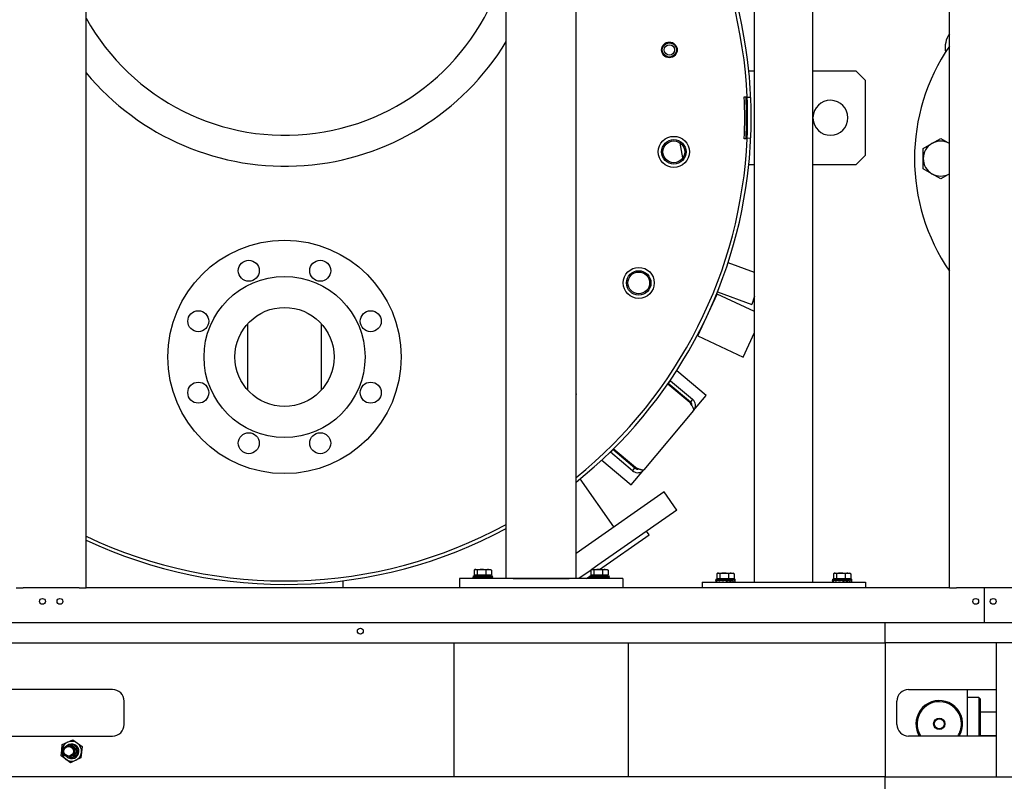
# Model space of a CAD drawing. Extents: x -72 to 51457, y 0 to 26838.
# Tile 26 of 203: x 6808 to 7652, y 7634 to 8287. Entities that reach past the tile are written whole.
import ezdxf

# ---------------------------------------------------------------- set-up
doc = ezdxf.new("R2010")
doc.units = 0
doc.header["$LTSCALE"] = 12
doc.linetypes.add('SOLID_THIN', pattern=[0])
doc.layers.get('0').update_dxf_attribs({"linetype": 'CONTINUOUS'})

# ---------------------------------------------------------------- blocks, each defined once
blk = doc.blocks.new('Vela_Drauf')
at = {"color": 7, "linetype": 'SOLID_THIN', "lineweight": 25}
for p, q in [((6864.76, 7799.68), (6864.76, 9327.68)), ((7604.76, 7799.68), (7604.76, 9327.68)), ((7224.76, 7807.68), (7224.76, 9318.68)), ((7284.76, 7807.68), (7284.76, 9318.68)), ((7437.76, 7804.68), (7437.76, 9322.68)), ((7487.76, 7804.68), (7487.76, 9322.68)), ((7437.76, 8242.68), (7432.75, 8242.68)), ((7524.75, 8242.68), (7487.76, 8242.68)), ((7532.75, 8234.68), (7524.75, 8242.68)), ((7532.75, 8170.68), (7532.75, 8234.68)), ((7428.85, 8220.58), (7431.35, 8220.69)), ((7431.38, 8220), (7431.35, 8220.69)), ((7434.38, 8220.13), (7431.38, 8220)), ((7376.18, 8168.34), (7373.91, 8181.06)), ((7431.35, 8184.67), (7428.85, 8184.79)), ((7431.35, 8184.67), (7431.38, 8185.37)), ((7431.38, 8185.37), (7434.38, 8185.24)), ((7582.26, 8176.34), (7589.76, 8180.67)), ((7589.76, 8180.67), (7597.26, 8185)), ((7597.26, 8185), (7604.76, 8180.67)), ((7524.75, 8162.68), (7532.75, 8170.68)), ((7582.26, 8167.68), (7582.26, 8176.34)), ((7432.75, 8162.68), (7437.76, 8162.68)), ((7487.76, 8162.68), (7524.75, 8162.68)), ((7582.26, 8159.02), (7582.26, 8167.68)), ((7589.76, 8154.69), (7582.26, 8159.02)), ((7597.26, 8150.36), (7589.76, 8154.69)), ((7604.76, 8154.69), (7597.26, 8150.36)), ((7437.76, 8070.16), (7414.98, 8078.45)), ((7405.88, 8053.45), (7435.22, 8042.77)), ((7388.93, 8015.74), (7405.63, 8051.54)), ((7437.76, 8036.55), (7405.63, 8051.54)), ((7437.76, 8049.76), (7435.22, 8042.77)), ((7003.01, 8025.86), (7003.01, 7969.51)), ((7066.51, 7969.51), (7066.51, 8025.86)), ((7427.91, 7997.56), (7437.76, 8018.69)), ((7388.93, 8015.74), (7427.91, 7997.56)), ((7396.3, 7964.59), (7370.91, 7985.89)), ((7363.64, 7975.01), (7365.57, 7977.31)), ((7365.35, 7977.5), (7365.57, 7977.31)), ((7365.57, 7977.31), (7384.58, 7961.36)), ((7382.2, 7958.52), (7363.24, 7974.43)), ((7382.65, 7959.06), (7363.64, 7975.01)), ((7384.58, 7961.36), (7382.65, 7959.06)), ((7385.43, 7951.64), (7396.3, 7964.59)), ((7385.43, 7951.64), (7342.88, 7900.93)), ((7316.08, 7918.33), (7314.15, 7916.03)), ((7335.09, 7902.38), (7316.08, 7918.33)), ((7335.54, 7902.92), (7316.58, 7918.83)), ((7306.63, 7909.28), (7332.02, 7887.98)), ((7313.93, 7916.22), (7314.15, 7916.03)), ((7333.16, 7900.08), (7314.15, 7916.03)), ((7332.02, 7887.98), (7342.88, 7900.93)), ((7333.16, 7900.08), (7335.09, 7902.38)), ((7317.16, 7851.93), (7288.23, 7893.25)), ((7360.05, 7881.96), (7292.47, 7834.64)), ((7370.94, 7866.39), (7360.05, 7881.96)), ((7370.94, 7866.39), (7303.36, 7819.07)), ((7304.69, 7815.48), (7347.26, 7845.3)), ((7347.26, 7845.3), (7345.14, 7848.33)), ((7292.47, 7834.64), (7284.76, 7829.24)), ((7198.26, 7815.48), (7197.79, 7815.21)), ((7198.26, 7815.48), (7198.65, 7815.48)), ((7199.93, 7814.9), (7198.65, 7815.48)), ((7198.65, 7815.48), (7203.63, 7815.48)), ((7203.63, 7815.48), (7209.74, 7815.48)), ((7212.15, 7814.9), (7209.74, 7815.48)), ((7209.74, 7815.48), (7211.26, 7815.48)), ((7211.72, 7815.21), (7211.26, 7815.48)), ((7298.26, 7815.48), (7297.79, 7815.21)), ((7303.36, 7819.07), (7298.13, 7815.41)), ((7298.26, 7815.48), (7298.65, 7815.48)), ((7299.93, 7814.9), (7298.65, 7815.48)), ((7298.65, 7815.48), (7303.63, 7815.48)), ((7303.63, 7815.48), (7309.74, 7815.48)), ((7312.15, 7814.9), (7309.74, 7815.48)), ((7309.74, 7815.48), (7311.26, 7815.48)), ((7311.72, 7815.21), (7311.26, 7815.48)), ((7184.76, 7807.68), (7184.76, 7799.68)), ((7324.76, 7807.68), (7184.76, 7807.68)), ((7196.46, 7810.18), (7196.46, 7809.1)), ((7196.46, 7810.18), (7196.65, 7810.18)), ((7196.46, 7809.12), (7196.46, 7808.93)), ((7196.46, 7808.75), (7196.46, 7809.03)), ((7196.46, 7809.03), (7196.46, 7809.03)), ((7196.46, 7809.02), (7196.46, 7807.68)), ((7196.46, 7808.93), (7196.46, 7808.84)), ((7196.55, 7808.84), (7196.46, 7808.84)), ((7196.65, 7810.18), (7213.06, 7810.18)), ((7197.16, 7808.75), (7197.16, 7809.03)), ((7197.16, 7809.03), (7197.2, 7809.03)), ((7197.2, 7809.12), (7197.2, 7808.93)), ((7197.2, 7808.93), (7197.2, 7808.84)), ((7197.2, 7808.84), (7197.68, 7808.85)), ((7197.37, 7814.9), (7197.37, 7810.78)), ((7197.37, 7810.78), (7199.93, 7810.78)), ((7197.64, 7808.85), (7197.64, 7808.84)), ((7199.09, 7809.06), (7197.68, 7808.85)), ((7198.94, 7810.78), (7198.94, 7810.18)), ((7199.02, 7808.75), (7199.02, 7809.03)), ((7199.02, 7809.03), (7199.09, 7809.03)), ((7199.09, 7809.12), (7199.09, 7808.93)), ((7199.09, 7808.93), (7199.09, 7808.84)), ((7199.09, 7808.84), (7199.45, 7808.85)), ((7199.38, 7808.85), (7199.38, 7808.79)), ((7201.84, 7809.1), (7199.45, 7808.85)), ((7199.93, 7814.9), (7199.93, 7810.78)), ((7199.93, 7810.78), (7207.32, 7810.78)), ((7201.75, 7808.75), (7201.75, 7809.03)), ((7201.75, 7809.03), (7201.84, 7809.03)), ((7201.84, 7809.12), (7201.84, 7808.93)), ((7201.84, 7808.93), (7201.84, 7808.84)), ((7201.84, 7808.84), (7202.02, 7808.85)), ((7201.94, 7808.85), (7201.94, 7808.77)), ((7205.01, 7809.12), (7202.02, 7808.85)), ((7204.94, 7808.75), (7204.94, 7809.03)), ((7207.89, 7809.02), (7204.94, 7808.76)), ((7204.94, 7808.93), (7205.01, 7808.93)), ((7205.01, 7809.12), (7205.03, 7809.12)), ((7205.01, 7808.93), (7205.01, 7809.12)), ((7205.01, 7808.93), (7205.03, 7808.93)), ((7205.01, 7808.85), (7205.01, 7808.93)), ((7205.03, 7808.84), (7205.01, 7808.85)), ((7205.03, 7809.12), (7205.03, 7808.93)), ((7205.03, 7808.93), (7205.03, 7808.84)), ((7207.32, 7814.9), (7207.32, 7810.78)), ((7207.32, 7810.78), (7212.15, 7810.78)), ((7208.1, 7809.03), (7207.89, 7809.02)), ((7207.98, 7809.03), (7207.98, 7809.11)), ((7208.1, 7808.75), (7208.1, 7809.03)), ((7210.38, 7809.02), (7208.1, 7808.78)), ((7208.1, 7808.93), (7208.19, 7808.93)), ((7208.19, 7808.84), (7208.1, 7808.84)), ((7208.19, 7809.12), (7208.19, 7808.93)), ((7208.19, 7808.93), (7208.19, 7808.84)), ((7210.76, 7809.03), (7210.38, 7809.02)), ((7210.45, 7809.03), (7210.45, 7809.08)), ((7210.57, 7810.18), (7210.57, 7810.78)), ((7210.76, 7808.75), (7210.76, 7809.03)), ((7210.76, 7808.93), (7210.82, 7808.93)), ((7211.19, 7808.89), (7210.76, 7808.82)), ((7210.82, 7808.84), (7210.76, 7808.84)), ((7210.82, 7809.12), (7210.82, 7808.93)), ((7210.82, 7808.93), (7210.82, 7808.84)), ((7211.68, 7815.13), (7212.15, 7814.9)), ((7212.49, 7809.03), (7212.05, 7809.02)), ((7212.06, 7809.03), (7212.06, 7809.03)), ((7212.15, 7814.9), (7212.15, 7810.78)), ((7212.49, 7808.75), (7212.49, 7809.03)), ((7212.49, 7808.93), (7212.53, 7808.93)), ((7212.53, 7808.84), (7212.49, 7808.84)), ((7212.53, 7809.12), (7212.53, 7808.93)), ((7212.53, 7808.93), (7212.53, 7808.84)), ((7213.06, 7809.03), (7213.02, 7809.03)), ((7213.05, 7809.08), (7213.05, 7809.03)), ((7213.06, 7809.1), (7213.06, 7810.18)), ((7213.06, 7807.68), (7213.06, 7809.02)), ((7230.76, 7807.68), (7278.76, 7807.68)), ((7297.49, 7814.96), (7287.1, 7807.68)), ((7293.55, 7807.68), (7296.46, 7809.72)), ((7296.46, 7810.18), (7296.46, 7809.1)), ((7296.46, 7810.18), (7296.65, 7810.18)), ((7296.46, 7809.12), (7296.46, 7808.93)), ((7296.46, 7808.75), (7296.46, 7809.03)), ((7296.46, 7809.03), (7296.46, 7809.03)), ((7296.46, 7809.02), (7296.46, 7807.68)), ((7296.46, 7808.93), (7296.46, 7808.84)), ((7296.55, 7808.84), (7296.46, 7808.84)), ((7296.65, 7810.18), (7313.06, 7810.18)), ((7297.12, 7810.18), (7297.97, 7810.78)), ((7297.16, 7808.75), (7297.16, 7809.03)), ((7297.16, 7809.03), (7297.2, 7809.03)), ((7297.2, 7809.12), (7297.2, 7808.93)), ((7297.2, 7808.93), (7297.2, 7808.84)), ((7297.2, 7808.84), (7297.68, 7808.85)), ((7297.37, 7814.9), (7297.37, 7810.78)), ((7297.37, 7810.78), (7299.93, 7810.78)), ((7297.64, 7808.85), (7297.64, 7808.84)), ((7299.09, 7809.06), (7297.68, 7808.85)), ((7298.94, 7810.78), (7298.94, 7810.18)), ((7299.02, 7808.75), (7299.02, 7809.03)), ((7299.02, 7809.03), (7299.09, 7809.03)), ((7299.09, 7809.12), (7299.09, 7808.93)), ((7299.09, 7808.93), (7299.09, 7808.84)), ((7299.09, 7808.84), (7299.45, 7808.85)), ((7299.38, 7808.85), (7299.38, 7808.79)), ((7301.84, 7809.1), (7299.45, 7808.85)), ((7299.93, 7814.9), (7299.93, 7810.78)), ((7299.93, 7810.78), (7307.32, 7810.78)), ((7301.75, 7808.75), (7301.75, 7809.03)), ((7301.75, 7809.03), (7301.84, 7809.03)), ((7301.84, 7809.12), (7301.84, 7808.93)), ((7301.84, 7808.93), (7301.84, 7808.84)), ((7301.84, 7808.84), (7302.02, 7808.85)), ((7301.94, 7808.85), (7301.94, 7808.77)), ((7305.01, 7809.12), (7302.02, 7808.85)), ((7304.94, 7808.75), (7304.94, 7809.03)), ((7307.89, 7809.02), (7304.94, 7808.76)), ((7304.94, 7808.93), (7305.01, 7808.93)), ((7305.01, 7809.12), (7305.03, 7809.12)), ((7305.01, 7808.93), (7305.01, 7809.12)), ((7305.01, 7808.85), (7305.01, 7808.93)), ((7305.01, 7808.93), (7305.03, 7808.93)), ((7305.03, 7808.84), (7305.01, 7808.85)), ((7305.03, 7809.12), (7305.03, 7808.93)), ((7305.03, 7808.93), (7305.03, 7808.84)), ((7307.32, 7814.9), (7307.32, 7810.78)), ((7307.32, 7810.78), (7312.15, 7810.78)), ((7308.1, 7809.03), (7307.89, 7809.02)), ((7307.98, 7809.03), (7307.98, 7809.11)), ((7308.1, 7808.75), (7308.1, 7809.03)), ((7310.38, 7809.02), (7308.1, 7808.78)), ((7308.1, 7808.93), (7308.19, 7808.93)), ((7308.19, 7808.84), (7308.1, 7808.84)), ((7308.19, 7809.12), (7308.19, 7808.93)), ((7308.19, 7808.93), (7308.19, 7808.84)), ((7310.76, 7809.03), (7310.38, 7809.02)), ((7310.45, 7809.03), (7310.45, 7809.08)), ((7310.57, 7810.18), (7310.57, 7810.78)), ((7310.76, 7808.75), (7310.76, 7809.03)), ((7310.76, 7808.93), (7310.82, 7808.93)), ((7311.19, 7808.89), (7310.76, 7808.82)), ((7310.82, 7808.84), (7310.76, 7808.84)), ((7310.82, 7809.12), (7310.82, 7808.93)), ((7310.82, 7808.93), (7310.82, 7808.84)), ((7311.68, 7815.13), (7312.15, 7814.9)), ((7312.49, 7809.03), (7312.05, 7809.02)), ((7312.06, 7809.03), (7312.06, 7809.03)), ((7312.15, 7814.9), (7312.15, 7810.78)), ((7312.49, 7808.75), (7312.49, 7809.03)), ((7312.49, 7808.93), (7312.53, 7808.93)), ((7312.53, 7808.84), (7312.49, 7808.84)), ((7312.53, 7809.12), (7312.53, 7808.93)), ((7312.53, 7808.93), (7312.53, 7808.84)), ((7313.06, 7809.03), (7313.02, 7809.03)), ((7313.05, 7809.08), (7313.05, 7809.03)), ((7313.06, 7809.1), (7313.06, 7810.18)), ((7313.06, 7807.68), (7313.06, 7809.02)), ((7324.76, 7807.68), (7324.76, 7799.68)), ((7404.46, 7807.18), (7404.46, 7806.1)), ((7404.46, 7807.18), (7404.65, 7807.18)), ((7404.65, 7807.18), (7421.06, 7807.18)), ((7405.37, 7811.9), (7405.37, 7807.78)), ((7405.37, 7807.78), (7407.93, 7807.78)), ((7406.26, 7812.48), (7405.79, 7812.21)), ((7406.26, 7812.48), (7406.65, 7812.48)), ((7407.93, 7811.9), (7406.65, 7812.48)), ((7406.65, 7812.48), (7411.63, 7812.48)), ((7406.94, 7807.78), (7406.94, 7807.18)), ((7407.93, 7811.9), (7407.93, 7807.78)), ((7407.93, 7807.78), (7415.32, 7807.78)), ((7411.63, 7812.48), (7417.74, 7812.48)), ((7415.32, 7811.9), (7415.32, 7807.78)), ((7415.32, 7807.78), (7420.15, 7807.78)), ((7420.15, 7811.9), (7417.74, 7812.48)), ((7417.74, 7812.48), (7419.26, 7812.48)), ((7418.57, 7807.18), (7418.57, 7807.78)), ((7419.72, 7812.21), (7419.26, 7812.48)), ((7419.68, 7812.13), (7420.15, 7811.9)), ((7420.15, 7811.9), (7420.15, 7807.78)), ((7421.06, 7806.1), (7421.06, 7807.18)), ((7504.46, 7807.18), (7504.46, 7806.1)), ((7504.46, 7807.18), (7504.65, 7807.18)), ((7504.65, 7807.18), (7521.06, 7807.18)), ((7505.37, 7811.9), (7505.37, 7807.78)), ((7505.37, 7807.78), (7507.93, 7807.78)), ((7506.26, 7812.48), (7505.79, 7812.21)), ((7506.26, 7812.48), (7506.65, 7812.48)), ((7507.93, 7811.9), (7506.65, 7812.48)), ((7506.65, 7812.48), (7511.63, 7812.48)), ((7506.94, 7807.78), (7506.94, 7807.18)), ((7507.93, 7811.9), (7507.93, 7807.78)), ((7507.93, 7807.78), (7515.32, 7807.78)), ((7511.63, 7812.48), (7517.74, 7812.48)), ((7515.32, 7811.9), (7515.32, 7807.78)), ((7515.32, 7807.78), (7520.15, 7807.78)), ((7520.15, 7811.9), (7517.74, 7812.48)), ((7517.74, 7812.48), (7519.26, 7812.48)), ((7518.57, 7807.18), (7518.57, 7807.78)), ((7519.72, 7812.21), (7519.26, 7812.48)), ((7519.68, 7812.13), (7520.15, 7811.9)), ((7520.15, 7811.9), (7520.15, 7807.78)), ((7521.06, 7806.1), (7521.06, 7807.18)), ((6804.76, 7799.68), (6810.76, 7799.68)), ((6858.76, 7799.68), (6810.76, 7799.68)), ((6858.76, 7799.68), (6864.76, 7799.68)), ((7604.76, 7799.68), (6864.76, 7799.68)), ((7084.76, 7805.82), (7084.76, 7799.68)), ((7392.76, 7804.68), (7392.76, 7799.68)), ((7392.76, 7804.68), (7532.76, 7804.68)), ((7404.46, 7806.12), (7404.46, 7805.93)), ((7404.46, 7805.75), (7404.46, 7806.03)), ((7404.46, 7806.03), (7404.46, 7806.03)), ((7404.46, 7806.02), (7404.46, 7804.68)), ((7404.46, 7805.93), (7404.46, 7805.84)), ((7404.55, 7805.84), (7404.46, 7805.84)), ((7405.16, 7805.75), (7405.16, 7806.03)), ((7405.16, 7806.03), (7405.2, 7806.03)), ((7405.2, 7806.12), (7405.2, 7805.93)), ((7405.2, 7805.93), (7405.2, 7805.84)), ((7405.2, 7805.84), (7405.68, 7805.85)), ((7405.64, 7805.85), (7405.64, 7805.84)), ((7407.09, 7806.06), (7405.68, 7805.85)), ((7407.02, 7805.75), (7407.02, 7806.03)), ((7407.02, 7806.03), (7407.09, 7806.03)), ((7407.09, 7806.12), (7407.09, 7805.93)), ((7407.09, 7805.93), (7407.09, 7805.84)), ((7407.09, 7805.84), (7407.45, 7805.85)), ((7407.38, 7805.85), (7407.38, 7805.79)), ((7409.84, 7806.1), (7407.45, 7805.85)), ((7409.75, 7805.75), (7409.75, 7806.03)), ((7409.75, 7806.03), (7409.84, 7806.03)), ((7409.84, 7806.12), (7409.84, 7805.93)), ((7409.84, 7805.93), (7409.84, 7805.84)), ((7409.84, 7805.84), (7410.02, 7805.85)), ((7409.94, 7805.85), (7409.94, 7805.77)), ((7413.01, 7806.12), (7410.02, 7805.85)), ((7412.94, 7805.75), (7412.94, 7806.03)), ((7415.89, 7806.02), (7412.94, 7805.76)), ((7412.94, 7805.93), (7413.01, 7805.93)), ((7413.01, 7806.12), (7413.03, 7806.12)), ((7413.01, 7805.93), (7413.01, 7806.12)), ((7413.01, 7805.93), (7413.03, 7805.93)), ((7413.01, 7805.85), (7413.01, 7805.93)), ((7413.03, 7805.84), (7413.01, 7805.85)), ((7413.03, 7806.12), (7413.03, 7805.93)), ((7413.03, 7805.93), (7413.03, 7805.84)), ((7416.1, 7806.03), (7415.89, 7806.02)), ((7415.98, 7806.03), (7415.98, 7806.11)), ((7416.1, 7805.75), (7416.1, 7806.03)), ((7418.38, 7806.02), (7416.1, 7805.78)), ((7416.1, 7805.93), (7416.19, 7805.93)), ((7416.19, 7805.84), (7416.1, 7805.84)), ((7416.19, 7806.12), (7416.19, 7805.93)), ((7416.19, 7805.93), (7416.19, 7805.84)), ((7418.76, 7806.03), (7418.38, 7806.02)), ((7418.45, 7806.03), (7418.45, 7806.08)), ((7418.76, 7805.75), (7418.76, 7806.03)), ((7418.76, 7805.93), (7418.82, 7805.93)), ((7419.19, 7805.89), (7418.76, 7805.82)), ((7418.82, 7805.84), (7418.76, 7805.84)), ((7418.82, 7806.12), (7418.82, 7805.93)), ((7418.82, 7805.93), (7418.82, 7805.84)), ((7420.49, 7806.03), (7420.05, 7806.02)), ((7420.06, 7806.03), (7420.06, 7806.03)), ((7420.49, 7805.75), (7420.49, 7806.03)), ((7420.49, 7805.93), (7420.53, 7805.93)), ((7420.53, 7805.84), (7420.49, 7805.84)), ((7420.53, 7806.12), (7420.53, 7805.93)), ((7420.53, 7805.93), (7420.53, 7805.84)), ((7421.06, 7806.03), (7421.02, 7806.03)), ((7421.05, 7806.08), (7421.05, 7806.03)), ((7421.06, 7804.68), (7421.06, 7806.02)), ((7504.46, 7806.12), (7504.46, 7805.93)), ((7504.46, 7805.75), (7504.46, 7806.03)), ((7504.46, 7806.03), (7504.46, 7806.03)), ((7504.46, 7806.02), (7504.46, 7804.68)), ((7504.46, 7805.93), (7504.46, 7805.84)), ((7504.55, 7805.84), (7504.46, 7805.84)), ((7505.16, 7805.75), (7505.16, 7806.03)), ((7505.16, 7806.03), (7505.2, 7806.03)), ((7505.2, 7806.12), (7505.2, 7805.93)), ((7505.2, 7805.93), (7505.2, 7805.84)), ((7505.2, 7805.84), (7505.68, 7805.85)), ((7505.64, 7805.85), (7505.64, 7805.84)), ((7507.09, 7806.06), (7505.68, 7805.85)), ((7507.02, 7805.75), (7507.02, 7806.03)), ((7507.02, 7806.03), (7507.09, 7806.03)), ((7507.09, 7806.12), (7507.09, 7805.93)), ((7507.09, 7805.93), (7507.09, 7805.84)), ((7507.09, 7805.84), (7507.45, 7805.85)), ((7507.38, 7805.85), (7507.38, 7805.79)), ((7509.84, 7806.1), (7507.45, 7805.85)), ((7509.75, 7805.75), (7509.75, 7806.03)), ((7509.75, 7806.03), (7509.84, 7806.03)), ((7509.84, 7806.12), (7509.84, 7805.93)), ((7509.84, 7805.93), (7509.84, 7805.84)), ((7509.84, 7805.84), (7510.02, 7805.85)), ((7509.94, 7805.85), (7509.94, 7805.77)), ((7513.01, 7806.12), (7510.02, 7805.85)), ((7512.94, 7805.75), (7512.94, 7806.03)), ((7515.89, 7806.02), (7512.94, 7805.76)), ((7512.94, 7805.93), (7513.01, 7805.93)), ((7513.01, 7806.12), (7513.03, 7806.12)), ((7513.01, 7805.93), (7513.01, 7806.12)), ((7513.01, 7805.85), (7513.01, 7805.93)), ((7513.01, 7805.93), (7513.03, 7805.93)), ((7513.03, 7805.84), (7513.01, 7805.85)), ((7513.03, 7806.12), (7513.03, 7805.93)), ((7513.03, 7805.93), (7513.03, 7805.84)), ((7516.1, 7806.03), (7515.89, 7806.02)), ((7515.98, 7806.03), (7515.98, 7806.11)), ((7516.1, 7805.75), (7516.1, 7806.03)), ((7518.38, 7806.02), (7516.1, 7805.78)), ((7516.1, 7805.93), (7516.19, 7805.93)), ((7516.19, 7805.84), (7516.1, 7805.84)), ((7516.19, 7806.12), (7516.19, 7805.93)), ((7516.19, 7805.93), (7516.19, 7805.84)), ((7518.76, 7806.03), (7518.38, 7806.02)), ((7518.45, 7806.03), (7518.45, 7806.08)), ((7518.76, 7805.75), (7518.76, 7806.03)), ((7518.76, 7805.93), (7518.82, 7805.93)), ((7519.19, 7805.89), (7518.76, 7805.82)), ((7518.82, 7805.84), (7518.76, 7805.84)), ((7518.82, 7806.12), (7518.82, 7805.93)), ((7518.82, 7805.93), (7518.82, 7805.84)), ((7520.49, 7806.03), (7520.05, 7806.02)), ((7520.06, 7806.03), (7520.06, 7806.03)), ((7520.49, 7805.75), (7520.49, 7806.03)), ((7520.49, 7805.93), (7520.53, 7805.93)), ((7520.53, 7805.84), (7520.49, 7805.84)), ((7520.53, 7806.12), (7520.53, 7805.93)), ((7520.53, 7805.93), (7520.53, 7805.84)), ((7521.06, 7806.03), (7521.02, 7806.03)), ((7521.05, 7806.08), (7521.05, 7806.03)), ((7521.06, 7804.68), (7521.06, 7806.02)), ((7532.76, 7804.68), (7532.76, 7799.68)), ((7604.76, 7799.68), (7610.76, 7799.68)), ((7658.76, 7799.68), (7610.76, 7799.68)), ((7634.76, 7793.68), (7634.76, 7799.68)), ((7634.76, 7775.68), (7634.76, 7793.68)), ((7634.76, 7769.68), (7634.76, 7775.68)), ((7634.76, 7769.68), (6029.76, 7769.68)), ((7549.76, 7752.68), (7549.76, 7769.68)), ((8684.76, 7769.68), (7634.76, 7769.68)), ((6012.76, 7752.68), (7549.76, 7752.68)), ((7179.76, 7752.68), (7179.76, 7637.68)), ((7329.76, 7637.68), (7329.76, 7752.68)), ((8769.76, 7752.68), (7549.76, 7752.68)), ((7549.76, 7752.68), (7549.76, 7637.68)), ((7644.76, 7752.68), (7644.76, 7637.68)), ((6887.26, 7712.68), (6757.26, 7712.68)), ((7569.76, 7712.68), (7644.76, 7712.68)), ((7620.02, 7712.68), (7620.02, 7711.43)), ((7620.02, 7711.43), (7620.02, 7672.68)), ((6897.26, 7682.68), (6897.26, 7702.68)), ((7559.76, 7682.68), (7559.76, 7702.68)), ((7630.02, 7705.68), (7620.52, 7705.68)), ((7631.02, 7704.68), (7630.02, 7705.68)), ((7630.02, 7705.68), (7630.02, 7672.68)), ((7631.02, 7704.68), (7631.02, 7672.68)), ((7644.76, 7693.18), (7631.02, 7693.18)), ((6757.26, 7672.68), (6887.26, 7672.68)), ((7644.76, 7672.68), (7569.76, 7672.68)), ((7631.02, 7673.18), (7644.76, 7673.18)), ((6843.8, 7660.51), (6844.28, 7665.39)), ((6844.28, 7665.39), (6848.74, 7667.42)), ((6848.74, 7667.42), (6853.21, 7669.45)), ((6853.21, 7669.45), (6857.2, 7666.6)), ((6857.2, 7666.6), (6861.19, 7663.74)), ((6861.19, 7663.74), (6860.72, 7658.86)), ((6843.32, 7655.63), (6843.8, 7660.51)), ((6847.31, 7652.77), (6843.32, 7655.63)), ((6860.72, 7658.86), (6860.24, 7653.97)), ((6851.3, 7649.91), (6847.31, 7652.77)), ((6855.77, 7651.94), (6851.3, 7649.91)), ((6860.24, 7653.97), (6855.77, 7651.94)), ((7549.76, 7637.68), (5897.76, 7637.68)), ((7549.76, 7608.68), (7549.76, 7637.68)), ((7549.76, 7637.68), (8769.76, 7637.68))]:
    blk.add_line(p, q, dxfattribs=at)
for points in [[(7196.46, 7809.12), (7196.46, 7809.1), (7196.46, 7809.08)], [(7196.46, 7809.03), (7196.46, 7809.03), (7196.46, 7809.02)], [(7204.94, 7809.03), (7203.32, 7808.89), (7201.75, 7808.75)], [(7205.03, 7809.12), (7203.41, 7808.98), (7201.84, 7808.84)], [(7204.94, 7808.75), (7206.56, 7808.89), (7208.1, 7809.03)], [(7205.03, 7808.84), (7206.64, 7808.98), (7208.19, 7809.12)], [(7296.46, 7809.12), (7296.46, 7809.1), (7296.46, 7809.08)], [(7296.46, 7809.03), (7296.46, 7809.03), (7296.46, 7809.02)], [(7304.94, 7809.03), (7303.32, 7808.89), (7301.75, 7808.75)], [(7305.03, 7809.12), (7303.41, 7808.98), (7301.84, 7808.84)], [(7304.94, 7808.75), (7306.56, 7808.89), (7308.1, 7809.03)], [(7305.03, 7808.84), (7306.64, 7808.98), (7308.19, 7809.12)], [(7404.46, 7806.12), (7404.46, 7806.1), (7404.46, 7806.08)], [(7404.46, 7806.03), (7404.46, 7806.03), (7404.46, 7806.02)], [(7412.94, 7806.03), (7411.32, 7805.89), (7409.75, 7805.75)], [(7413.03, 7806.12), (7411.41, 7805.98), (7409.84, 7805.84)], [(7412.94, 7805.75), (7414.56, 7805.89), (7416.1, 7806.03)], [(7413.03, 7805.84), (7414.64, 7805.98), (7416.19, 7806.12)], [(7504.46, 7806.12), (7504.46, 7806.1), (7504.46, 7806.08)], [(7504.46, 7806.03), (7504.46, 7806.03), (7504.46, 7806.02)], [(7512.94, 7806.03), (7511.32, 7805.89), (7509.75, 7805.75)], [(7513.03, 7806.12), (7511.41, 7805.98), (7509.84, 7805.84)], [(7512.94, 7805.75), (7514.56, 7805.89), (7516.1, 7806.03)], [(7513.03, 7805.84), (7514.64, 7805.98), (7516.19, 7806.12)]]:
    blk.add_lwpolyline(points, dxfattribs=at)
for centre, radius in [((7364.67, 8260.86), 6.75), ((7364.67, 8260.86), 6.08), ((7364.67, 8260.86), 4.45), ((7368.48, 8173.49), 13.3), ((7368.48, 8173.49), 10.48), ((7368.48, 8173.49), 9.32), ((7034.76, 7997.68), 100), ((7004.14, 8071.59), 9), ((7065.37, 8071.59), 9), ((7338.37, 8061.11), 13.3), ((7338.37, 8061.11), 10.48), ((7338.37, 8061.11), 9.32), ((7034.76, 7997.68), 69), ((6960.85, 8028.3), 9), ((7034.76, 7997.68), 42.45), ((7108.67, 8028.3), 9), ((6960.85, 7967.07), 9), ((7108.67, 7967.07), 9), ((7004.14, 7923.77), 9), ((7065.37, 7923.77), 9), ((6827.26, 7788.18), 2.5), ((6842.26, 7788.18), 2.5), ((7627.26, 7788.18), 2.5), ((7642.26, 7788.18), 2.5), ((7099.76, 7762.68), 2.5), ((7596.02, 7683.18), 4.86), ((7596.02, 7683.18), 4.28), ((6849.76, 7659.68), 5), ((6849.76, 7659.68), 4.08)]:
    blk.add_circle(centre, radius, dxfattribs=at)
for centre, radius, start, end in [((7034.76, 8202.68), 400, 5.73917, 51.31781), ((7034.76, 8202.68), 397, 2.6, 50.97032), ((7035.25, 8382.68), 195, 209.03242, 346.36291), ((7623.03, 8262.52), 22, 146.14792, 189.39554), ((7035.25, 8382.68), 221.5, 219.66949, 328.81972), ((7744.76, 8167.68), 170, 145.43968, 214.56032), ((7034.76, 8202.68), 400, 354.26083, 5.73917), ((7034.76, 8202.68), 394.5, 357.4, 2.6), ((7034.76, 8202.68), 396, 357.4, 2.6), ((7034.76, 8202.68), 397, 357.5, 2.5), ((7502.75, 8202.68), 15, 181.48313, 178.51687), ((7034.76, 8202.68), 397, 309.02968, 357.4), ((7597.26, 8167.68), 15, 120, 180), ((7597.26, 8167.68), 15, 60, 120), ((7034.76, 8202.68), 400, 308.68219, 354.26083), ((7597.26, 8167.68), 15, 180, 240), ((7597.26, 8167.68), 15, 240, 300), ((7271.64, 7965.8), 13.3, 350.54263, 9.45737), ((7034.76, 8202.68), 397, 244.64588, 298.59332), ((7034.76, 8202.68), 400, 244.84934, 298.35935), ((6887.26, 7702.68), 10, 0, 90), ((7569.76, 7702.68), 10, 90, 180), ((7620.52, 7706.18), 0.5, 180, 270), ((7596.02, 7683.18), 20, 328.33176, 180), ((7596.02, 7683.18), 19, 0, 213.54774), ((6887.26, 7682.68), 10, 270, 0), ((7569.76, 7682.68), 10, 180, 270), ((7596.02, 7683.18), 20, 180, 211.66824), ((7596.02, 7683.18), 19, 326.45226, 0), ((6852.26, 7659.68), 8.5, 114.4186, 174.4186), ((6852.26, 7659.68), 6.25, 354.4186, 130.5416), ((6852.26, 7659.68), 8.5, 54.4186, 114.4186), ((6852.26, 7659.68), 5.25, 354.4186, 109.61598), ((6852.26, 7659.68), 4.19, 354.4186, 86.68557), ((6849.76, 7659.68), 5.35, 310.38861, 49.61139), ((6852.26, 7659.68), 8.5, 354.4186, 54.4186), ((6852.26, 7659.68), 8.5, 174.4186, 234.4186), ((6852.26, 7659.68), 6.25, 229.4642, 354.4186), ((6852.26, 7659.68), 5.25, 250.38402, 354.4186), ((6852.26, 7659.68), 4.19, 273.31443, 354.4186), ((6852.26, 7659.68), 8.5, 294.4186, 354.4186), ((6852.26, 7659.68), 8.5, 234.4186, 294.4186)]:
    blk.add_arc(centre, radius, start, end, dxfattribs=at)
for points, knots in [([(7383.97, 7955.76), (7384.11, 7956.43), (7384.06, 7956.85), (7383.79, 7957.49), (7383.51, 7958.15), (7383.18, 7958.6), (7382.65, 7959.06)], [0, 0, 0, 0, 1, 1, 1, 2, 2, 2, 2]), ([(7385.43, 7951.64), (7386.3, 7952.92), (7386.61, 7953.5), (7386.82, 7954.3), (7387.04, 7955.07), (7387.1, 7955.94), (7387.01, 7956.8), (7386.91, 7957.65), (7386.67, 7958.48), (7386.29, 7959.23), (7385.88, 7960.03), (7385.49, 7960.52), (7384.58, 7961.36)], [0, 0, 0, 0, 1, 1, 1, 2, 2, 2, 3, 3, 3, 4, 4, 4, 4]), ([(7382.2, 7958.52), (7382.68, 7957.8), (7383.44, 7956.64), (7384.22, 7955.41), (7384.76, 7954.47), (7385.03, 7953.94), (7385.15, 7953.67), (7385.64, 7952.62), (7385.71, 7952.11), (7385.43, 7951.64)], [0, 0, 0, 0, 1, 2, 3, 4, 4, 4, 5, 5, 5, 5]), ([(7333.16, 7900.08), (7334.44, 7899.21), (7335.02, 7898.9), (7335.81, 7898.69), (7336.59, 7898.48), (7337.46, 7898.41), (7338.32, 7898.5), (7339.17, 7898.6), (7340, 7898.84), (7340.75, 7899.22), (7341.55, 7899.63), (7342.04, 7900.02), (7342.88, 7900.93)], [0, 0, 0, 0, 1, 1, 1, 2, 2, 2, 3, 3, 3, 4, 4, 4, 4]), ([(7335.09, 7902.38), (7335.92, 7901.82), (7336.32, 7901.63), (7336.86, 7901.51), (7337.41, 7901.4), (7337.77, 7901.43), (7338.54, 7901.65)], [0, 0, 0, 0, 1, 1, 1, 2, 2, 2, 2]), ([(7342.88, 7900.93), (7342.72, 7900.83), (7342.44, 7900.7), (7342.03, 7900.63), (7341.53, 7900.68), (7341.06, 7900.79), (7340.76, 7900.87), (7340.46, 7900.95), (7339.88, 7901.14), (7338.88, 7901.5), (7337.57, 7902.04), (7336.32, 7902.58), (7335.54, 7902.92)], [0, 0, 0, 0, 1, 2, 3, 4, 4, 4, 5, 6, 7, 8, 8, 8, 8]), ([(7203.63, 7815.48), (7202.57, 7815.41), (7202.09, 7815.36), (7201.56, 7815.28), (7201.04, 7815.2), (7200.71, 7815.12), (7199.93, 7814.9)], [0, 0, 0, 0, 1, 1, 1, 2, 2, 2, 2]), ([(7207.32, 7814.9), (7206.3, 7815.17), (7205.83, 7815.27), (7205.31, 7815.35), (7204.78, 7815.44), (7204.45, 7815.46), (7203.63, 7815.48)], [0, 0, 0, 0, 1, 1, 1, 2, 2, 2, 2]), ([(7303.63, 7815.48), (7302.57, 7815.41), (7302.09, 7815.36), (7301.56, 7815.28), (7301.04, 7815.2), (7300.71, 7815.12), (7299.93, 7814.9)], [0, 0, 0, 0, 1, 1, 1, 2, 2, 2, 2]), ([(7307.32, 7814.9), (7306.3, 7815.17), (7305.83, 7815.27), (7305.31, 7815.35), (7304.78, 7815.44), (7304.45, 7815.46), (7303.63, 7815.48)], [0, 0, 0, 0, 1, 1, 1, 2, 2, 2, 2]), ([(7411.63, 7812.48), (7410.57, 7812.41), (7410.09, 7812.36), (7409.56, 7812.28), (7409.04, 7812.2), (7408.71, 7812.12), (7407.93, 7811.9)], [0, 0, 0, 0, 1, 1, 1, 2, 2, 2, 2]), ([(7415.32, 7811.9), (7414.3, 7812.17), (7413.83, 7812.27), (7413.31, 7812.35), (7412.78, 7812.44), (7412.45, 7812.46), (7411.63, 7812.48)], [0, 0, 0, 0, 1, 1, 1, 2, 2, 2, 2]), ([(7511.63, 7812.48), (7510.57, 7812.41), (7510.09, 7812.36), (7509.56, 7812.28), (7509.04, 7812.2), (7508.71, 7812.12), (7507.93, 7811.9)], [0, 0, 0, 0, 1, 1, 1, 2, 2, 2, 2]), ([(7515.32, 7811.9), (7514.3, 7812.17), (7513.83, 7812.27), (7513.31, 7812.35), (7512.78, 7812.44), (7512.45, 7812.46), (7511.63, 7812.48)], [0, 0, 0, 0, 1, 1, 1, 2, 2, 2, 2])]:
    blk.add_open_spline(points, degree=3, knots=knots, dxfattribs=at)
for points in [[(7198.65, 7815.48), (7198.28, 7815.48), (7198.02, 7815.36), (7197.37, 7814.9)], [(7209.74, 7815.48), (7209.04, 7815.48), (7208.55, 7815.36), (7207.32, 7814.9)], [(7298.65, 7815.48), (7298.28, 7815.48), (7298.02, 7815.36), (7297.37, 7814.9)], [(7309.74, 7815.48), (7309.04, 7815.48), (7308.55, 7815.36), (7307.32, 7814.9)], [(7197.2, 7809.12), (7196.75, 7809.03), (7196.5, 7808.94), (7196.46, 7808.84)], [(7197.16, 7809.03), (7196.72, 7808.94), (7196.48, 7808.84), (7196.46, 7808.75)], [(7199.02, 7809.03), (7198.21, 7808.94), (7197.61, 7808.85), (7197.16, 7808.75)], [(7199.09, 7809.12), (7198.27, 7809.03), (7197.66, 7808.94), (7197.2, 7808.84)], [(7201.75, 7809.03), (7200.72, 7808.94), (7199.82, 7808.84), (7199.02, 7808.75)], [(7201.84, 7809.12), (7200.8, 7809.03), (7199.89, 7808.94), (7199.09, 7808.84)], [(7208.1, 7808.75), (7209.12, 7808.84), (7209.99, 7808.94), (7210.76, 7809.03)], [(7208.19, 7808.84), (7209.19, 7808.94), (7210.06, 7809.03), (7210.82, 7809.12)], [(7210.76, 7808.75), (7211.53, 7808.85), (7212.09, 7808.94), (7212.49, 7809.03)], [(7210.82, 7808.84), (7211.59, 7808.94), (7212.13, 7809.03), (7212.53, 7809.12)], [(7212.49, 7808.75), (7212.89, 7808.84), (7213.08, 7808.94), (7213.06, 7809.03)], [(7212.53, 7808.84), (7212.88, 7808.93), (7213.06, 7809.02), (7213.06, 7809.1)], [(7297.2, 7809.12), (7296.75, 7809.03), (7296.5, 7808.94), (7296.46, 7808.84)], [(7297.16, 7809.03), (7296.72, 7808.94), (7296.48, 7808.84), (7296.46, 7808.75)], [(7299.02, 7809.03), (7298.21, 7808.94), (7297.61, 7808.85), (7297.16, 7808.75)], [(7299.09, 7809.12), (7298.27, 7809.03), (7297.66, 7808.94), (7297.2, 7808.84)], [(7301.75, 7809.03), (7300.72, 7808.94), (7299.82, 7808.84), (7299.02, 7808.75)], [(7301.84, 7809.12), (7300.8, 7809.03), (7299.89, 7808.94), (7299.09, 7808.84)], [(7308.1, 7808.75), (7309.12, 7808.84), (7309.99, 7808.94), (7310.76, 7809.03)], [(7308.19, 7808.84), (7309.19, 7808.94), (7310.06, 7809.03), (7310.82, 7809.12)], [(7310.76, 7808.75), (7311.53, 7808.85), (7312.09, 7808.94), (7312.49, 7809.03)], [(7310.82, 7808.84), (7311.59, 7808.94), (7312.13, 7809.03), (7312.53, 7809.12)], [(7312.49, 7808.75), (7312.89, 7808.84), (7313.08, 7808.94), (7313.06, 7809.03)], [(7312.53, 7808.84), (7312.88, 7808.93), (7313.06, 7809.02), (7313.06, 7809.1)], [(7406.65, 7812.48), (7406.28, 7812.48), (7406.02, 7812.36), (7405.37, 7811.9)], [(7417.74, 7812.48), (7417.04, 7812.48), (7416.55, 7812.36), (7415.32, 7811.9)], [(7506.65, 7812.48), (7506.28, 7812.48), (7506.02, 7812.36), (7505.37, 7811.9)], [(7517.74, 7812.48), (7517.04, 7812.48), (7516.55, 7812.36), (7515.32, 7811.9)], [(7405.2, 7806.12), (7404.75, 7806.03), (7404.5, 7805.94), (7404.46, 7805.84)], [(7405.16, 7806.03), (7404.72, 7805.94), (7404.48, 7805.84), (7404.46, 7805.75)], [(7407.02, 7806.03), (7406.21, 7805.94), (7405.61, 7805.85), (7405.16, 7805.75)], [(7407.09, 7806.12), (7406.27, 7806.03), (7405.66, 7805.94), (7405.2, 7805.84)], [(7409.75, 7806.03), (7408.72, 7805.94), (7407.82, 7805.84), (7407.02, 7805.75)], [(7409.84, 7806.12), (7408.8, 7806.03), (7407.89, 7805.94), (7407.09, 7805.84)], [(7416.1, 7805.75), (7417.12, 7805.84), (7417.99, 7805.94), (7418.76, 7806.03)], [(7416.19, 7805.84), (7417.19, 7805.94), (7418.06, 7806.03), (7418.82, 7806.12)], [(7418.76, 7805.75), (7419.53, 7805.85), (7420.09, 7805.94), (7420.49, 7806.03)], [(7418.82, 7805.84), (7419.59, 7805.94), (7420.13, 7806.03), (7420.53, 7806.12)], [(7420.49, 7805.75), (7420.89, 7805.84), (7421.08, 7805.94), (7421.06, 7806.03)], [(7420.53, 7805.84), (7420.88, 7805.93), (7421.06, 7806.02), (7421.06, 7806.1)], [(7505.2, 7806.12), (7504.75, 7806.03), (7504.5, 7805.94), (7504.46, 7805.84)], [(7505.16, 7806.03), (7504.72, 7805.94), (7504.48, 7805.84), (7504.46, 7805.75)], [(7507.02, 7806.03), (7506.21, 7805.94), (7505.61, 7805.85), (7505.16, 7805.75)], [(7507.09, 7806.12), (7506.27, 7806.03), (7505.66, 7805.94), (7505.2, 7805.84)], [(7509.75, 7806.03), (7508.72, 7805.94), (7507.82, 7805.84), (7507.02, 7805.75)], [(7509.84, 7806.12), (7508.8, 7806.03), (7507.89, 7805.94), (7507.09, 7805.84)], [(7516.1, 7805.75), (7517.12, 7805.84), (7517.99, 7805.94), (7518.76, 7806.03)], [(7516.19, 7805.84), (7517.19, 7805.94), (7518.06, 7806.03), (7518.82, 7806.12)], [(7518.76, 7805.75), (7519.53, 7805.85), (7520.09, 7805.94), (7520.49, 7806.03)], [(7518.82, 7805.84), (7519.59, 7805.94), (7520.13, 7806.03), (7520.53, 7806.12)], [(7520.49, 7805.75), (7520.89, 7805.84), (7521.08, 7805.94), (7521.06, 7806.03)], [(7520.53, 7805.84), (7520.88, 7805.93), (7521.06, 7806.02), (7521.06, 7806.1)]]:
    blk.add_open_spline(points, degree=3, dxfattribs=at)

msp = doc.modelspace()

# ---------------------------------------------------------------- block references
at = {"lineweight": 0}
msp.add_blockref('Vela_Drauf', (0, 0), dxfattribs=at)

doc.saveas('drawing.dxf')
